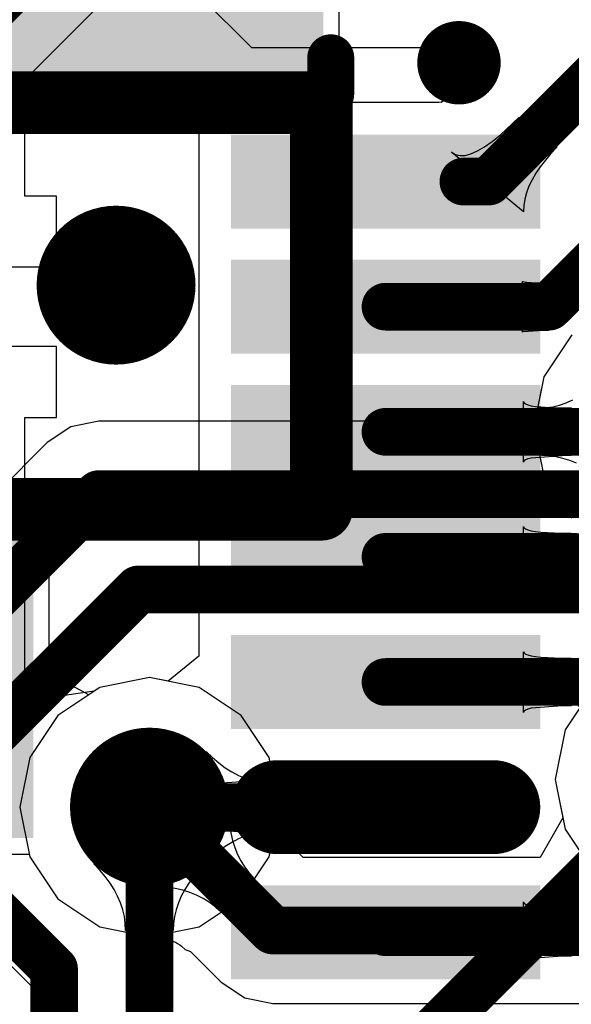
# Model space of a CAD drawing. Header units: millimetres. Extents: x 2.35 to 5.71, y 2.27 to 4.47.
# Tile 28 of 59: x 3.05 to 3.12, y 3.98 to 4.1. Entities that reach past the tile are written whole.
import ezdxf

# ---------------------------------------------------------------- set-up
doc = ezdxf.new("R2010")
doc.units = ezdxf.units.MM
doc.header["$MEASUREMENT"] = 0
for name, color, linetype in [('BottomLayer', 5, 'Continuous'), ('BottomOverlay', 54, 'Continuous'), ('BottomPaste', 16, 'Continuous'), ('BottomSolder', 6, 'Continuous'), ('MidLayer1', 16, 'Continuous'), ('MidLayer2', 76, 'Continuous'), ('MultiLayer', 9, 'Continuous'), ('TopLayer', 1, 'Continuous'), ('TopOverlay', 2, 'Continuous'), ('TopPaste', 8, 'Continuous'), ('TopSolder', 216, 'Continuous'), ('ViaHoleLayer', 16, 'Continuous')]:
    doc.layers.add(name, color=color, linetype=linetype)

# ---------------------------------------------------------------- blocks, each defined once
blk = doc.blocks.new('CONN_SMD_YXT_BB10_16P_02_B_56')
at = {"layer": 'BottomLayer', "const_width": 0.00787}
blk.add_lwpolyline([(0.02363, 0.04801), (0.02363, 0.02088)], dxfattribs=at)
at = {"layer": 'BottomLayer', "const_width": 0.00394}
for points in [[(0.02166, 0.04801, 1), (0.02559, 0.04801, 1)], [(0.02166, 0.02088, 1), (0.02559, 0.02088, 1)]]:
    blk.add_lwpolyline(points, format="xyb", close=True, dxfattribs=at)
at = {"layer": 'BottomLayer'}
for points in [[(-0.05905, 0.01695), (-0.05118, 0.01695), (-0.05905, 0.05195), (-0.05118, 0.05195)], [(-0.0433, 0.01695), (-0.03543, 0.01695), (-0.0433, 0.05195), (-0.03543, 0.05195)], [(-0.02755, 0.01695), (-0.01968, 0.01695), (-0.02755, 0.05195), (-0.01968, 0.05195)], [(-0.01181, 0.01695), (-0.00394, 0.01695), (-0.01181, 0.05195), (-0.00394, 0.05195)], [(0.00394, 0.01695), (0.01181, 0.01695), (0.00394, 0.05195), (0.01181, 0.05195)], [(0.04331, 0.05195), (0.03544, 0.05195), (0.04331, 0.01695), (0.03544, 0.01695)]]:
    blk.add_solid(points, dxfattribs=at)
at = {"layer": 'BottomOverlay'}
for points, const_width in [([(-0.06778, 0.04369, 1), (-0.07237, 0.04369, 1)], 0.00591), ([(-0.07385, 0.04369, 1), (-0.0709, 0.04369, 1)], 0.00295), ([(-0.06925, 0.04369, 1), (-0.0663, 0.04369, 1)], 0.00295), ([(-0.07218, 0.02755, 1), (-0.06922, 0.02755, 1)], 0.00295), ([(-0.06758, 0.02755, 1), (-0.06463, 0.02755, 1)], 0.00295)]:
    blk.add_lwpolyline(points, format="xyb", close=True, dxfattribs=dict(at, const_width=const_width))
at = {"layer": 'BottomOverlay', "const_width": 0.00591}
blk.add_lwpolyline([(-0.06611, 0.02755), (-0.0707, 0.02755)], dxfattribs=at)
at = {"layer": 'BottomPaste', "const_width": 0.00787}
blk.add_lwpolyline([(0.02363, 0.04801), (0.02363, 0.02088)], dxfattribs=at)
at = {"layer": 'BottomPaste', "const_width": 0.00394}
for points in [[(0.02166, 0.04801, 1), (0.02559, 0.04801, 1)], [(0.02166, 0.02088, 1), (0.02559, 0.02088, 1)]]:
    blk.add_lwpolyline(points, format="xyb", close=True, dxfattribs=at)
at = {"layer": 'BottomPaste'}
for points in [[(-0.05905, 0.01695), (-0.05118, 0.01695), (-0.05905, 0.05195), (-0.05118, 0.05195)], [(-0.0433, 0.01695), (-0.03543, 0.01695), (-0.0433, 0.05195), (-0.03543, 0.05195)], [(-0.02755, 0.01695), (-0.01968, 0.01695), (-0.02755, 0.05195), (-0.01968, 0.05195)], [(-0.01181, 0.01695), (-0.00394, 0.01695), (-0.01181, 0.05195), (-0.00394, 0.05195)], [(0.00394, 0.01695), (0.01181, 0.01695), (0.00394, 0.05195), (0.01181, 0.05195)], [(0.04331, 0.05195), (0.03544, 0.05195), (0.04331, 0.01695), (0.03544, 0.01695)]]:
    blk.add_solid(points, dxfattribs=at)
at = {"layer": 'BottomSolder', "const_width": 0.01181}
blk.add_lwpolyline([(0.02363, 0.04801), (0.02363, 0.02088)], dxfattribs=at)
at = {"layer": 'BottomSolder', "const_width": 0.00591}
for points in [[(0.02067, 0.04801, 1), (0.02658, 0.04801, 1)], [(0.02067, 0.02088, 1), (0.02658, 0.02088, 1)]]:
    blk.add_lwpolyline(points, format="xyb", close=True, dxfattribs=at)
at = {"layer": 'BottomSolder'}
for points in [[(-0.06102, 0.01498), (-0.04921, 0.01498), (-0.06102, 0.05391), (-0.04921, 0.05391)], [(-0.04527, 0.01498), (-0.03346, 0.01498), (-0.04527, 0.05391), (-0.03346, 0.05391)], [(-0.02952, 0.01498), (-0.01771, 0.01498), (-0.02952, 0.05391), (-0.01771, 0.05391)], [(-0.01378, 0.01498), (-0.00197, 0.01498), (-0.01378, 0.05391), (-0.00197, 0.05391)], [(0.00197, 0.01498), (0.01378, 0.01498), (0.00197, 0.05391), (0.01378, 0.05391)], [(0.04528, 0.05391), (0.03347, 0.05391), (0.04528, 0.01498), (0.03347, 0.01498)]]:
    blk.add_solid(points, dxfattribs=at)
blk = doc.blocks.new('SOT_23_3_65')
at = {"layer": 'TopLayer'}
blk.add_solid([(-0.02693, 0.00876), (-0.06193, 0.00876), (-0.02693, -0.02625), (-0.06193, -0.02625)], dxfattribs=at)
at = {"layer": 'TopOverlay', "const_width": 0.00787}
for points in [[(0.04848, 0.06437), (-0.06569, 0.06437)], [(-0.06569, 0.06437), (-0.06569, 0.01319)], [(0.04848, 0.01319), (-0.06569, 0.01319)]]:
    blk.add_lwpolyline(points, dxfattribs=at)
at = {"layer": 'TopOverlay', "const_width": 0.00394}
for points in [[(-0.06766, 0.06437, 1), (-0.06372, 0.06437, 1)], [(-0.06766, 0.06437, 1), (-0.06372, 0.06437, 1)], [(-0.06766, 0.01319, 1), (-0.06372, 0.01319, 1)], [(-0.06766, 0.01319, 1), (-0.06372, 0.01319, 1)]]:
    blk.add_lwpolyline(points, format="xyb", close=True, dxfattribs=at)
at = {"layer": 'TopPaste'}
blk.add_solid([(-0.02693, 0.00876), (-0.06193, 0.00876), (-0.02693, -0.02625), (-0.06193, -0.02625)], dxfattribs=at)
at = {"layer": 'TopSolder'}
for points in [[(0.01357, 0.10576), (-0.02943, 0.10576), (0.01357, 0.06276), (-0.02943, 0.06276)], [(-0.02293, 0.01276), (-0.06593, 0.01276), (-0.02293, -0.03025), (-0.06593, -0.03025)]]:
    blk.add_solid(points, dxfattribs=at)

msp = doc.modelspace()

# ---------------------------------------------------------------- linework, layer by layer
at = {"layer": 'BottomLayer'}
for p, q in [((3.06895, 4.10898), (3.0807, 4.09723)), ((3.0807, 4.09723), (3.10419, 4.09723)), ((3.10419, 4.09723), (3.10509, 4.09631)), ((3.10509, 4.09631), (3.10664, 4.09223)), ((3.10664, 4.09223), (3.1059, 4.09131)), ((3.1059, 4.09131), (3.10456, 4.09032)), ((3.05217, 4.0903), (3.00517, 4.0903)), ((3.05217, 4.07855), (3.05217, 4.0903)), ((3.10421, 4.0903), (3.07406, 4.0903)), ((3.07406, 4.0903), (3.07406, 4.07043)), ((3.10429, 4.09036), (3.10421, 4.0903)), ((3.10456, 4.09032), (3.10429, 4.09036)), ((3.11203, 4.08626), (3.11436, 4.08843)), ((3.11436, 4.08843), (3.11918, 4.08476)), ((3.11098, 4.08542), (3.11203, 4.08626)), ((3.11002, 4.08474), (3.11098, 4.08542)), ((3.11494, 4.07655), (3.10588, 4.08406)), ((3.10588, 4.08406), (3.10637, 4.08377)), ((3.10637, 4.08377), (3.10694, 4.08364)), ((3.10694, 4.08364), (3.10759, 4.08367)), ((3.10759, 4.08367), (3.10832, 4.08386)), ((3.10832, 4.08386), (3.10913, 4.08422)), ((3.10913, 4.08422), (3.11002, 4.08474)), ((3.11838, 4.08392), (3.11702, 4.08224)), ((3.11918, 4.08476), (3.11838, 4.08392)), ((3.11647, 4.08141), (3.116, 4.08059)), ((3.11702, 4.08224), (3.11647, 4.08141)), ((3.116, 4.08059), (3.11562, 4.07977)), ((3.11532, 4.07896), (3.11511, 4.07815)), ((3.11562, 4.07977), (3.11532, 4.07896)), ((3.05617, 4.07855), (3.05217, 4.07855)), ((3.05617, 4.06962), (3.05617, 4.07855)), ((3.11511, 4.07815), (3.11498, 4.07735)), ((3.11498, 4.07735), (3.11494, 4.07655)), ((3.07406, 4.07043), (3.07406, 4.02065)), ((3.02867, 4.06962), (3.05617, 4.06962)), ((3.11482, 4.06143), (3.11482, 4.06781)), ((3.11482, 4.06781), (3.11486, 4.06777)), ((3.11486, 4.06777), (3.11495, 4.06774)), ((3.11495, 4.06774), (3.11512, 4.06771)), ((3.11512, 4.06771), (3.11535, 4.06769)), ((3.11535, 4.06769), (3.11644, 4.06763)), ((3.11644, 4.06763), (3.11813, 4.06762)), ((3.11813, 4.06762), (3.11813, 4.06162)), ((3.11486, 4.06146), (3.11482, 4.06143)), ((3.1175, 4.06161), (3.11486, 4.06146)), ((3.11813, 4.06162), (3.1175, 4.06161)), ((3.05617, 4.05962), (3.02867, 4.05962)), ((3.05617, 4.05068), (3.05617, 4.05962)), ((3.11494, 4.04505), (3.11494, 4.05268)), ((3.11494, 4.05268), (3.115, 4.05253)), ((3.12031, 4.05253), (3.12113, 4.05291)), ((3.115, 4.05253), (3.11518, 4.05239)), ((3.11518, 4.05239), (3.11548, 4.05227)), ((3.11548, 4.05227), (3.1159, 4.05216)), ((3.1159, 4.05216), (3.11644, 4.05207)), ((3.11644, 4.05207), (3.1171, 4.052)), ((3.11682, 4.05187), (3.11773, 4.05191)), ((3.11724, 4.04587), (3.11682, 4.05187)), ((3.1171, 4.052), (3.11878, 4.0519)), ((3.11773, 4.05191), (3.11861, 4.05203)), ((3.11861, 4.05203), (3.11947, 4.05224)), ((3.11878, 4.0519), (3.12094, 4.05187)), ((3.11947, 4.05224), (3.12031, 4.05253)), ((3.12094, 4.05187), (3.12094, 4.04587)), ((3.05217, 4.01855), (3.05217, 4.05068)), ((3.05217, 4.05068), (3.05617, 4.05068)), ((3.115, 4.04521), (3.11494, 4.04505)), ((3.11518, 4.04534), (3.115, 4.04521)), ((3.11548, 4.04547), (3.11518, 4.04534)), ((3.1159, 4.04557), (3.11548, 4.04547)), ((3.1198, 4.04586), (3.1159, 4.04557)), ((3.11812, 4.04583), (3.11724, 4.04587)), ((3.119, 4.04572), (3.11812, 4.04583)), ((3.11987, 4.04553), (3.119, 4.04572)), ((3.12094, 4.04587), (3.1198, 4.04586)), ((3.12074, 4.04526), (3.11987, 4.04553)), ((3.1216, 4.04492), (3.12074, 4.04526)), ((3.11494, 4.02931), (3.11494, 4.03694)), ((3.11494, 4.03694), (3.115, 4.03679)), ((3.115, 4.03679), (3.11518, 4.03665)), ((3.11518, 4.03665), (3.11548, 4.03653)), ((3.11548, 4.03653), (3.1159, 4.03642)), ((3.1159, 4.03642), (3.11644, 4.03633)), ((3.11644, 4.03633), (3.1171, 4.03626)), ((3.1171, 4.03626), (3.11878, 4.03616)), ((3.11878, 4.03616), (3.12094, 4.03613)), ((3.12094, 4.03613), (3.12094, 4.03013)), ((3.115, 4.02947), (3.11494, 4.02931)), ((3.11518, 4.0296), (3.115, 4.02947)), ((3.11548, 4.02973), (3.11518, 4.0296)), ((3.1159, 4.02983), (3.11548, 4.02973)), ((3.1198, 4.03012), (3.1159, 4.02983)), ((3.12094, 4.03013), (3.1198, 4.03012)), ((3.07406, 4.02065), (3.0702, 4.01747)), ((3.11494, 4.01356), (3.11494, 4.02119)), ((3.11494, 4.02119), (3.115, 4.02104)), ((3.115, 4.02104), (3.11518, 4.0209)), ((3.11518, 4.0209), (3.11548, 4.02078)), ((3.11548, 4.02078), (3.1159, 4.02067)), ((3.1159, 4.02067), (3.11644, 4.02058)), ((3.11644, 4.02058), (3.1171, 4.02051)), ((3.1171, 4.02051), (3.11878, 4.02041)), ((3.11878, 4.02041), (3.12094, 4.02038)), ((3.12094, 4.02038), (3.12094, 4.01438)), ((3.05717, 4.0157), (3.05217, 4.01855)), ((3.06785, 4.01794), (3.06161, 4.0167)), ((3.0702, 4.01747), (3.06785, 4.01794)), ((3.06161, 4.0167), (3.06089, 4.01622)), ((3.06089, 4.01622), (3.05717, 4.0157)), ((3.1198, 4.01437), (3.1159, 4.01408)), ((3.12094, 4.01438), (3.1198, 4.01437)), ((3.115, 4.01372), (3.11494, 4.01356)), ((3.11518, 4.01385), (3.115, 4.01372)), ((3.11548, 4.01398), (3.11518, 4.01385)), ((3.1159, 4.01408), (3.11548, 4.01398)), ((3.07499, 3.99463), (3.07499, 4.00863)), ((3.07499, 4.00863), (3.07578, 4.00787)), ((3.07578, 4.00787), (3.07658, 4.00719)), ((3.07658, 4.00719), (3.07739, 4.00659)), ((3.07739, 4.00659), (3.07822, 4.00607)), ((3.07822, 4.00607), (3.07905, 4.00563)), ((3.07905, 4.00563), (3.07989, 4.00527)), ((3.07527, 4.00463), (3.07642, 4.00464)), ((3.07527, 3.99863), (3.07527, 4.00463)), ((3.07642, 4.00464), (3.08061, 4.00492)), ((3.07989, 4.00527), (3.08075, 4.00499)), ((3.08061, 4.00492), (3.08113, 4.00503)), ((3.08075, 4.00499), (3.08162, 4.00479)), ((3.08113, 4.00503), (3.08156, 4.00515)), ((3.08156, 4.00515), (3.08188, 4.00529)), ((3.08162, 4.00479), (3.0825, 4.00467)), ((3.08188, 4.00529), (3.08209, 4.00544)), ((3.08209, 4.00544), (3.08209, 3.99781)), ((3.0825, 4.00467), (3.08339, 4.00463)), ((3.08339, 4.00463), (3.08339, 3.99863)), ((3.07841, 3.99855), (3.07527, 3.99863)), ((3.07998, 3.99842), (3.07841, 3.99855)), ((3.08075, 3.99827), (3.07989, 3.99799)), ((3.08061, 3.99833), (3.07998, 3.99842)), ((3.08113, 3.99823), (3.08061, 3.99833)), ((3.08162, 3.99847), (3.08075, 3.99827)), ((3.08156, 3.9981), (3.08113, 3.99823)), ((3.08188, 3.99797), (3.08156, 3.9981)), ((3.0825, 3.99859), (3.08162, 3.99847)), ((3.08339, 3.99863), (3.0825, 3.99859)), ((3.07822, 3.99719), (3.07739, 3.99667)), ((3.07905, 3.99763), (3.07822, 3.99719)), ((3.07989, 3.99799), (3.07905, 3.99763)), ((3.08209, 3.99781), (3.08188, 3.99797)), ((3.07658, 3.99607), (3.07578, 3.99539)), ((3.07739, 3.99667), (3.07658, 3.99607)), ((3.07578, 3.99539), (3.07499, 3.99463)), ((3.11494, 3.98206), (3.11494, 3.98969)), ((3.11494, 3.98969), (3.115, 3.98954)), ((3.115, 3.98954), (3.11518, 3.9894)), ((3.11518, 3.9894), (3.11548, 3.98928)), ((3.11548, 3.98928), (3.1159, 3.98917)), ((3.1159, 3.98917), (3.11644, 3.98908)), ((3.11644, 3.98908), (3.1171, 3.98901)), ((3.1171, 3.98901), (3.11878, 3.98891)), ((3.11878, 3.98891), (3.12094, 3.98888)), ((3.12094, 3.98888), (3.12094, 3.98288)), ((3.115, 3.98222), (3.11494, 3.98206)), ((3.11518, 3.98235), (3.115, 3.98222)), ((3.11548, 3.98248), (3.11518, 3.98235)), ((3.1159, 3.98258), (3.11548, 3.98248)), ((3.1198, 3.98287), (3.1159, 3.98258)), ((3.12094, 3.98288), (3.1198, 3.98287))]:
    msp.add_line(p, q, dxfattribs=at)
at = {"layer": 'BottomLayer', "const_width": 0.006}
for points in [[(3.11055, 4.08037), (3.15015, 4.11997)], [(3.11813, 4.06462), (3.13677, 4.08325)], [(3.10736, 4.08037), (3.11055, 4.08037)], [(3.09756, 4.06462), (3.11813, 4.06462)], [(3.09756, 4.04887), (3.13241, 4.04887)], [(3.09756, 4.03313), (3.12135, 4.03313)], [(3.12135, 4.03313), (3.12395, 4.03053)], [(3.09756, 4.01738), (3.12297, 4.01738)], [(3.12297, 4.01738), (3.13524, 4.0051)], [(3.06785, 4.00163), (3.09756, 4.00163)], [(3.09756, 3.98588), (3.16733, 3.98588)]]:
    msp.add_lwpolyline(points, dxfattribs=at)
at = {"layer": 'BottomLayer'}
for points, const_width in [([(3.10586, 4.08037, 1), (3.10886, 4.08037, 1)], 0.003), ([(3.10905, 4.08037, 1), (3.11205, 4.08037, 1)], 0.003), ([(3.10905, 4.08037, 1), (3.11205, 4.08037, 1)], 0.003), ([(3.05865, 4.06733, 1), (3.06865, 4.06733, 1)], 0.01), ([(3.09606, 4.06462, 1), (3.09906, 4.06462, 1)], 0.003), ([(3.11663, 4.06462, 1), (3.11963, 4.06462, 1)], 0.003), ([(3.11663, 4.06462, 1), (3.11963, 4.06462, 1)], 0.003), ([(3.09606, 4.04887, 1), (3.09906, 4.04887, 1)], 0.003), ([(3.09606, 4.03313, 1), (3.09906, 4.03313, 1)], 0.003), ([(3.11985, 4.03313, 1), (3.12285, 4.03313, 1)], 0.003), ([(3.11985, 4.03313, 1), (3.12285, 4.03313, 1)], 0.003), ([(3.09606, 4.01738, 1), (3.09906, 4.01738, 1)], 0.003), ([(3.12147, 4.01738, 1), (3.12447, 4.01738, 1)], 0.003), ([(3.12147, 4.01738, 1), (3.12447, 4.01738, 1)], 0.003), ([(3.06285, 4.00163, 1), (3.07285, 4.00163, 1)], 0.01), ([(3.06635, 4.00163, 1), (3.06935, 4.00163, 1)], 0.003), ([(3.09606, 4.00163, 1), (3.09906, 4.00163, 1)], 0.003), ([(3.09606, 3.98588, 1), (3.09906, 3.98588, 1)], 0.003)]:
    msp.add_lwpolyline(points, format="xyb", close=True, dxfattribs=dict(at, const_width=const_width))
at = {"layer": 'MidLayer1'}
for p, q in [((3.12101, 4.06107), (3.11748, 4.05577)), ((3.11748, 4.05577), (3.11623, 4.04953)), ((3.11623, 4.04953), (3.11748, 4.04329)), ((3.11748, 4.04329), (3.12101, 4.038)), ((3.06785, 4.01794), (3.06161, 4.0167)), ((3.07409, 4.0167), (3.06785, 4.01794)), ((3.06161, 4.0167), (3.05631, 4.01316)), ((3.07938, 4.01316), (3.07409, 4.0167)), ((3.12371, 4.01663), (3.12017, 4.01134)), ((3.05631, 4.01316), (3.05278, 4.00787)), ((3.08292, 4.00787), (3.07938, 4.01316)), ((3.12017, 4.01134), (3.11893, 4.0051)), ((3.05278, 4.00787), (3.05153, 4.00163)), ((3.084, 4.00242), (3.08292, 4.00787)), ((3.11893, 4.0051), (3.11989, 4.00028)), ((3.08434, 4.00165), (3.084, 4.00242)), ((3.05153, 4.00163), (3.05278, 3.99538)), ((3.06795, 3.99163), (3.07785, 4.00153)), ((3.07785, 4.00153), (3.07787, 4.00043)), ((3.08436, 4.00076), (3.08434, 4.00165)), ((3.08441, 4.00013), (3.08436, 4.00076)), ((3.07787, 4.00043), (3.07795, 3.99938)), ((3.07795, 3.99938), (3.0781, 3.99839)), ((3.08449, 3.99958), (3.08441, 4.00013)), ((3.0846, 3.99911), (3.08449, 3.99958)), ((3.11989, 4.00028), (3.11701, 3.99528)), ((3.0781, 3.99839), (3.07832, 3.99744)), ((3.08472, 3.99871), (3.0846, 3.99911)), ((3.08486, 3.99837), (3.08472, 3.99871)), ((3.08501, 3.99808), (3.08486, 3.99837)), ((3.08517, 3.99782), (3.08501, 3.99808)), ((3.07832, 3.99744), (3.0786, 3.99653)), ((3.08535, 3.99758), (3.08517, 3.99782)), ((3.08575, 3.99714), (3.08535, 3.99758)), ((3.086, 3.99645), (3.08575, 3.99714)), ((3.0786, 3.99653), (3.07894, 3.99568)), ((3.07894, 3.99568), (3.07935, 3.99488)), ((3.08718, 3.99528), (3.086, 3.99645)), ((3.05278, 3.99538), (3.05631, 3.99009)), ((3.07935, 3.99488), (3.07982, 3.99412)), ((3.11701, 3.99528), (3.08718, 3.99528)), ((3.07982, 3.99412), (3.08036, 3.99342)), ((3.08036, 3.99342), (3.08096, 3.99276)), ((3.08096, 3.99276), (3.07671, 3.98852)), ((3.06904, 3.99161), (3.06795, 3.99163)), ((3.07009, 3.99152), (3.06904, 3.99161)), ((3.07109, 3.99137), (3.07009, 3.99152)), ((3.07204, 3.99116), (3.07109, 3.99137)), ((3.07294, 3.99088), (3.07204, 3.99116)), ((3.07379, 3.99053), (3.07294, 3.99088)), ((3.05631, 3.99009), (3.06161, 3.98656)), ((3.0746, 3.99013), (3.07379, 3.99053)), ((3.07535, 3.98965), (3.0746, 3.99013)), ((3.07606, 3.98912), (3.07535, 3.98965)), ((3.07671, 3.98852), (3.07606, 3.98912)), ((3.06161, 3.98656), (3.06705, 3.98547)), ((3.06705, 3.98547), (3.06782, 3.98513)), ((3.06782, 3.98513), (3.06872, 3.98512)), ((3.06872, 3.98512), (3.06934, 3.98507)), ((3.06934, 3.98507), (3.06989, 3.98498)), ((3.06989, 3.98498), (3.07036, 3.98488)), ((3.07036, 3.98488), (3.07076, 3.98475)), ((3.07076, 3.98475), (3.07111, 3.98462)), ((3.07111, 3.98462), (3.0714, 3.98447)), ((3.0714, 3.98447), (3.07166, 3.9843)), ((3.07166, 3.9843), (3.07189, 3.98413)), ((3.07189, 3.98413), (3.07233, 3.98372)), ((3.07233, 3.98372), (3.07302, 3.98347)), ((3.07302, 3.98347), (3.07689, 3.97961)), ((3.07689, 3.97961), (3.07986, 3.97762)), ((3.07986, 3.97762), (3.08338, 3.97692)), ((3.08338, 3.97692), (3.14902, 3.97692))]:
    msp.add_line(p, q, dxfattribs=at)
for points, const_width in [([(3.05865, 4.06733, 1), (3.06865, 4.06733, 1)], 0.01), ([(3.06285, 4.00163, 1), (3.07285, 4.00163, 1)], 0.01), ([(3.06635, 4.00163, 1), (3.06935, 4.00163, 1)], 0.003), ([(3.08188, 3.9861, 1), (3.08488, 3.9861, 1)], 0.003), ([(3.08188, 3.9861, 1), (3.08488, 3.9861, 1)], 0.003)]:
    msp.add_lwpolyline(points, format="xyb", close=True, dxfattribs=dict(at, const_width=const_width))
at = {"layer": 'MidLayer1', "const_width": 0.006}
for points in [[(3.06785, 4.00163), (3.08338, 3.9861)], [(3.08338, 3.9861), (3.14902, 3.9861)]]:
    msp.add_lwpolyline(points, dxfattribs=at)
at = {"layer": 'MidLayer2'}
for p, q in [((3.01522, 4.05623), (3.13355, 4.17456)), ((3.12101, 4.06107), (3.11748, 4.05577)), ((3.11748, 4.05577), (3.11637, 4.05021)), ((3.06148, 4.05021), (3.05797, 4.04951)), ((3.11637, 4.05021), (3.06148, 4.05021)), ((3.05797, 4.04951), (3.05499, 4.04752)), ((3.05499, 4.04752), (3.02714, 4.01967)), ((3.06161, 3.9937), (3.06085, 3.99449)), ((3.06085, 3.99449), (3.07485, 3.99449)), ((3.07485, 3.99449), (3.07409, 3.9937)), ((3.06229, 3.99289), (3.06161, 3.9937)), ((3.07409, 3.9937), (3.07341, 3.99289)), ((3.06289, 3.99208), (3.06229, 3.99289)), ((3.06341, 3.99126), (3.06289, 3.99208)), ((3.07281, 3.99208), (3.07229, 3.99126)), ((3.07341, 3.99289), (3.07281, 3.99208)), ((3.06385, 3.99043), (3.06341, 3.99126)), ((3.07229, 3.99126), (3.07185, 3.99043)), ((3.06421, 3.98958), (3.06385, 3.99043)), ((3.06449, 3.98872), (3.06421, 3.98958)), ((3.07149, 3.98958), (3.07121, 3.98872)), ((3.07185, 3.99043), (3.07149, 3.98958)), ((3.06469, 3.98786), (3.06449, 3.98872)), ((3.07121, 3.98872), (3.07101, 3.98786)), ((3.06481, 3.98698), (3.06469, 3.98786)), ((3.06485, 3.98609), (3.06481, 3.98698)), ((3.07089, 3.98698), (3.07085, 3.98609)), ((3.07101, 3.98786), (3.07089, 3.98698)), ((3.07085, 3.98609), (3.06485, 3.98609))]:
    msp.add_line(p, q, dxfattribs=at)
at = {"layer": 'MidLayer2', "const_width": 0.006}
for points in [[(3.00605, 4.06003), (3.12975, 4.18373)], [(3.03363, 4.01319), (3.06148, 4.04103)], [(3.06148, 4.04103), (3.12405, 4.04103)], [(3.04563, 4.00822), (3.06645, 4.02903)], [(3.06645, 4.02903), (3.14606, 4.02903)], [(3.08165, 3.9515), (3.13524, 4.0051)], [(3.06785, 3.7463), (3.06785, 4.00163)], [(3.04563, 3.99145), (3.05585, 3.98123)], [(3.05585, 3.76117), (3.05585, 3.98123)]]:
    msp.add_lwpolyline(points, dxfattribs=at)
at = {"layer": 'MidLayer2'}
for points, const_width in [([(3.05865, 4.06733, 1), (3.06865, 4.06733, 1)], 0.01), ([(3.05998, 4.04103, 1), (3.06298, 4.04103, 1)], 0.003), ([(3.05998, 4.04103, 1), (3.06298, 4.04103, 1)], 0.003), ([(3.06495, 4.02903, 1), (3.06795, 4.02903, 1)], 0.003), ([(3.06495, 4.02903, 1), (3.06795, 4.02903, 1)], 0.003), ([(3.06285, 4.00163, 1), (3.07285, 4.00163, 1)], 0.01), ([(3.06635, 4.00163, 1), (3.06935, 4.00163, 1)], 0.003), ([(3.05435, 3.98123, 1), (3.05735, 3.98123, 1)], 0.003), ([(3.05435, 3.98123, 1), (3.05735, 3.98123, 1)], 0.003)]:
    msp.add_lwpolyline(points, format="xyb", close=True, dxfattribs=dict(at, const_width=const_width))
at = {"layer": 'MultiLayer', "const_width": 0.01}
for points in [[(3.05865, 4.06733, 1), (3.06865, 4.06733, 1)], [(3.06285, 4.00163, 1), (3.07285, 4.00163, 1)]]:
    msp.add_lwpolyline(points, format="xyb", close=True, dxfattribs=at)
at = {"layer": 'TopLayer'}
for p, q in [((3.09173, 4.08873), (3.09173, 4.13573)), ((3.04473, 4.08873), (3.09173, 4.08873)), ((3.12101, 4.06107), (3.11748, 4.05577)), ((3.11748, 4.05577), (3.11623, 4.04953)), ((3.11623, 4.04953), (3.11748, 4.04329)), ((3.05523, 4.04273), (3.00823, 4.04273)), ((3.05523, 4.01845), (3.05523, 4.04273)), ((3.11748, 4.04329), (3.12101, 4.038)), ((3.06023, 4.01578), (3.05523, 4.01845)), ((3.06785, 4.01794), (3.06161, 4.0167)), ((3.07409, 4.0167), (3.06785, 4.01794)), ((3.06161, 4.0167), (3.06023, 4.01578)), ((3.07938, 4.01316), (3.07409, 4.0167)), ((3.12371, 4.01663), (3.12017, 4.01134)), ((3.08292, 4.00787), (3.07938, 4.01316)), ((3.12017, 4.01134), (3.11893, 4.0051)), ((3.08416, 4.00163), (3.08292, 4.00787)), ((3.11893, 4.0051), (3.12017, 3.99886)), ((3.08292, 3.99538), (3.08416, 4.00163)), ((3.12017, 3.99886), (3.12371, 3.99356)), ((3.04503, 3.99573), (3.05271, 3.99573)), ((3.05271, 3.99573), (3.05278, 3.99538)), ((3.05278, 3.99538), (3.05631, 3.99009)), ((3.07938, 3.99009), (3.08292, 3.99538)), ((3.05631, 3.99009), (3.06161, 3.98656)), ((3.07409, 3.98656), (3.07938, 3.99009)), ((3.0721, 3.95999), (3.04397, 3.98812)), ((3.06161, 3.98656), (3.06785, 3.98531)), ((3.06785, 3.98531), (3.07409, 3.98656))]:
    msp.add_line(p, q, dxfattribs=at)
at = {"layer": 'TopLayer', "const_width": 0.01}
for points in [[(3.05865, 4.06733, 1), (3.06865, 4.06733, 1)], [(3.06285, 4.00163, 1), (3.07285, 4.00163, 1)]]:
    msp.add_lwpolyline(points, format="xyb", close=True, dxfattribs=at)
at = {"layer": 'ViaHoleLayer', "const_width": 0.005}
for points in [[(3.06115, 4.06733, 1), (3.06615, 4.06733, 1)], [(3.06535, 4.00163, 1), (3.07035, 4.00163, 1)]]:
    msp.add_lwpolyline(points, format="xyb", close=True, dxfattribs=at)

# ---------------------------------------------------------------- block references
for name, p, rotation in [('CONN_SMD_YXT_BB10_16P_02_B_56', (3.06312, 4.02525), 270), ('SOT_23_3_65', (3.0238, 4.10349), 180)]:
    msp.add_blockref(name, p, dxfattribs=dict(rotation=rotation))

doc.saveas('drawing.dxf')
